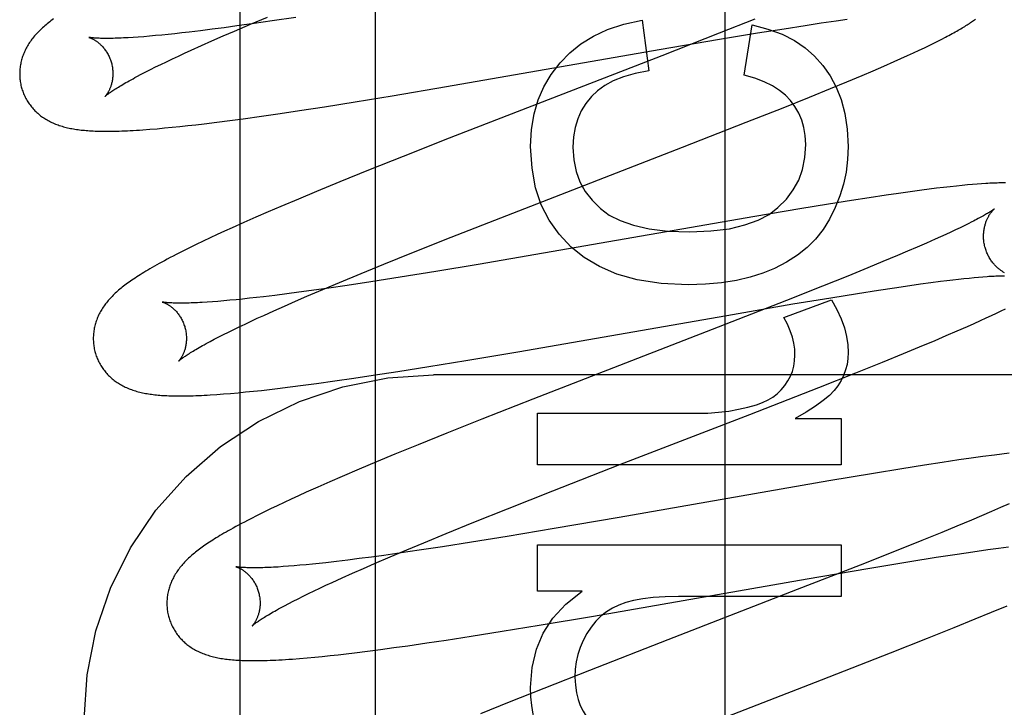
# Model space of a CAD drawing. Header units: inches. Extents: x 0 to 268, y 0 to 174.
# Tile 37 of 71: x 93.361 to 93.572, y 88.838 to 88.985. Entities that reach past the tile are written whole.
import ezdxf

# ---------------------------------------------------------------- set-up
doc = ezdxf.new("R2010")
doc.units = ezdxf.units.IN
doc.header["$LTSCALE"] = 14.749625
doc.header["$MEASUREMENT"] = 0
doc.linetypes.add('HIDDEN', pattern=[0.2, 0.1, -0.1])
doc.layers.add('DEFAULT_2', color=8, linetype='HIDDEN')
doc.layers.add('RIGHTHAND_DOOR_ASSEMBLY', color=7, linetype='CONTINUOUS')

msp = doc.modelspace()

# ---------------------------------------------------------------- linework, layer by layer
at = {"layer": 'DEFAULT_2', "color": 8, "linetype": 'HIDDEN'}
for p, q in [((93.4373, 85.43999), (93.4373, 90.94049)), ((93.41054, 88.98409), (93.41413, 88.9856)), ((93.42022, 88.98555), (93.41518, 88.98479)), ((93.40487, 88.98333), (93.40226, 88.98299)), ((93.40756, 88.9837), (93.40487, 88.98333)), ((93.4071, 88.98262), (93.41054, 88.98409)), ((93.4113, 88.98422), (93.40756, 88.9837)), ((93.41518, 88.98479), (93.4113, 88.98422)), ((93.49455, 88.98495), (93.49596, 88.97408)), ((93.51873, 88.98517), (93.51106, 88.98213)), ((93.51646, 88.97316), (93.51812, 88.98391)), ((93.51927, 88.9822), (93.525, 88.98312)), ((93.525, 88.98312), (93.52952, 88.98383)), ((93.52952, 88.98383), (93.53295, 88.98434)), ((93.53295, 88.98434), (93.5362, 88.98482)), ((93.5362, 88.98482), (93.53852, 88.98514)), ((93.38643, 88.98131), (93.38531, 88.98124)), ((93.3876, 88.9814), (93.38643, 88.98131)), ((93.38884, 88.9815), (93.3876, 88.9814)), ((93.39012, 88.98162), (93.38884, 88.9815)), ((93.39146, 88.98174), (93.39012, 88.98162)), ((93.39286, 88.98188), (93.39146, 88.98174)), ((93.3943, 88.98204), (93.39286, 88.98188)), ((93.3958, 88.9822), (93.3943, 88.98204)), ((93.39735, 88.98238), (93.3958, 88.9822)), ((93.39975, 88.98267), (93.39735, 88.98238)), ((93.40226, 88.98299), (93.39975, 88.98267)), ((93.40224, 88.9805), (93.40462, 88.98155)), ((93.40462, 88.98155), (93.4071, 88.98262)), ((93.51106, 88.98213), (93.49875, 88.97731)), ((93.51116, 88.98085), (93.51927, 88.9822)), ((93.55885, 88.98087), (93.55964, 88.98128)), ((93.39778, 88.9785), (93.39996, 88.97949)), ((93.39996, 88.97949), (93.40224, 88.9805)), ((93.49816, 88.97862), (93.51116, 88.98085)), ((93.554, 88.9785), (93.55512, 88.97903)), ((93.55512, 88.97903), (93.55616, 88.97953)), ((93.55616, 88.97953), (93.55712, 88.98)), ((93.55712, 88.98), (93.55802, 88.98045)), ((93.55802, 88.98045), (93.55885, 88.98087)), ((93.39374, 88.97663), (93.39503, 88.97724)), ((93.39503, 88.97724), (93.39638, 88.97786)), ((93.39638, 88.97786), (93.39778, 88.9785)), ((93.45255, 88.97068), (93.49816, 88.97862)), ((93.49875, 88.97731), (93.45317, 88.95962)), ((93.55008, 88.97671), (93.55147, 88.97733)), ((93.55147, 88.97733), (93.55278, 88.97793)), ((93.55278, 88.97793), (93.554, 88.9785)), ((93.38907, 88.97436), (93.39016, 88.9749)), ((93.39016, 88.9749), (93.3913, 88.97546)), ((93.3913, 88.97546), (93.39249, 88.97604)), ((93.39249, 88.97604), (93.39374, 88.97663)), ((93.54413, 88.9741), (93.54643, 88.97509)), ((93.54643, 88.97509), (93.54864, 88.97606)), ((93.54864, 88.97606), (93.55008, 88.97671)), ((93.38615, 88.97285), (93.38707, 88.97333)), ((93.38707, 88.97333), (93.38804, 88.97384)), ((93.38804, 88.97384), (93.38907, 88.97436)), ((93.53843, 88.9717), (93.54174, 88.97309)), ((93.54174, 88.97309), (93.54413, 88.9741)), ((93.44092, 88.96872), (93.45255, 88.97068)), ((93.53498, 88.97028), (93.53843, 88.9717)), ((93.433, 88.96742), (93.44092, 88.96872)), ((93.52482, 88.96617), (93.53048, 88.96844)), ((93.53048, 88.96844), (93.53498, 88.97028)), ((93.42104, 88.96554), (93.42639, 88.96637)), ((93.42639, 88.96637), (93.433, 88.96742)), ((93.40891, 88.96379), (93.41284, 88.96434)), ((93.41284, 88.96434), (93.41688, 88.96492)), ((93.41688, 88.96492), (93.42104, 88.96554)), ((93.51689, 88.96303), (93.52482, 88.96617)), ((93.3937, 88.96196), (93.39537, 88.96213)), ((93.39537, 88.96213), (93.39707, 88.96232)), ((93.39707, 88.96232), (93.39879, 88.96251)), ((93.39879, 88.96251), (93.40055, 88.96272)), ((93.40055, 88.96272), (93.40326, 88.96305)), ((93.40326, 88.96305), (93.40605, 88.96341)), ((93.40605, 88.96341), (93.40891, 88.96379)), ((93.50322, 88.95769), (93.51689, 88.96303)), ((93.38891, 88.96154), (93.39046, 88.96166)), ((93.39046, 88.96166), (93.39206, 88.96181)), ((93.39206, 88.96181), (93.3937, 88.96196)), ((93.45317, 88.95962), (93.4433, 88.95572)), ((93.4433, 88.95572), (93.43584, 88.95274)), ((93.4655, 88.94307), (93.50322, 88.95769)), ((93.43584, 88.95274), (93.42965, 88.95023)), ((93.42965, 88.95023), (93.42466, 88.94817)), ((93.56197, 88.94935), (93.56064, 88.94921)), ((93.56321, 88.94948), (93.56197, 88.94935)), ((93.56436, 88.94959), (93.56321, 88.94948)), ((93.56543, 88.94968), (93.56436, 88.94959)), ((93.56644, 88.94976), (93.56543, 88.94968)), ((93.56739, 88.94983), (93.56644, 88.94976)), ((93.42466, 88.94817), (93.42079, 88.94656)), ((93.54688, 88.9474), (93.54324, 88.94685)), ((93.54952, 88.94778), (93.54688, 88.9474)), ((93.55207, 88.94814), (93.54952, 88.94778)), ((93.55453, 88.94847), (93.55207, 88.94814)), ((93.55614, 88.94867), (93.55453, 88.94847)), ((93.55771, 88.94887), (93.55614, 88.94867)), ((93.55922, 88.94905), (93.55771, 88.94887)), ((93.56064, 88.94921), (93.55922, 88.94905)), ((93.42079, 88.94656), (93.41704, 88.94497)), ((93.53455, 88.94549), (93.52841, 88.94448)), ((93.53946, 88.94627), (93.53455, 88.94549)), ((93.54324, 88.94685), (93.53946, 88.94627)), ((93.41431, 88.9438), (93.41165, 88.94265)), ((93.41704, 88.94497), (93.41431, 88.9438)), ((93.45353, 88.93837), (93.4655, 88.94307)), ((93.52841, 88.94448), (93.51874, 88.94285)), ((93.40907, 88.94151), (93.40657, 88.94039)), ((93.41165, 88.94265), (93.40907, 88.94151)), ((93.51874, 88.94285), (93.47336, 88.93495)), ((93.56449, 88.94125), (93.56365, 88.94084)), ((93.56527, 88.94165), (93.56449, 88.94125)), ((93.40337, 88.93893), (93.40183, 88.93821)), ((93.40495, 88.93966), (93.40337, 88.93893)), ((93.40657, 88.94039), (93.40495, 88.93966)), ((93.55972, 88.93898), (93.55859, 88.93847)), ((93.56078, 88.93947), (93.55972, 88.93898)), ((93.5618, 88.93995), (93.56078, 88.93947)), ((93.56275, 88.9404), (93.5618, 88.93995)), ((93.56365, 88.94084), (93.56275, 88.9404)), ((93.39885, 88.9368), (93.3974, 88.93609)), ((93.40033, 88.9375), (93.39885, 88.9368)), ((93.40183, 88.93821), (93.40033, 88.9375)), ((93.44516, 88.93503), (93.45353, 88.93837)), ((93.55555, 88.93711), (93.55358, 88.93625)), ((93.55742, 88.93794), (93.55555, 88.93711)), ((93.55859, 88.93847), (93.55742, 88.93794)), ((93.39597, 88.93538), (93.39459, 88.93467)), ((93.3974, 88.93609), (93.39597, 88.93538)), ((93.43911, 88.93259), (93.44516, 88.93503)), ((93.47336, 88.93495), (93.45935, 88.93255)), ((93.55149, 88.93535), (93.5493, 88.93442)), ((93.55358, 88.93625), (93.55149, 88.93535)), ((93.43426, 88.93061), (93.43911, 88.93259)), ((93.45935, 88.93255), (93.45028, 88.93104)), ((93.54622, 88.93314), (93.54297, 88.9318)), ((93.5493, 88.93442), (93.54622, 88.93314)), ((93.42961, 88.92868), (93.43426, 88.93061)), ((93.45028, 88.93104), (93.44262, 88.9298)), ((93.54297, 88.9318), (93.53869, 88.93005)), ((93.42604, 88.92717), (93.42961, 88.92868)), ((93.4363, 88.92881), (93.43124, 88.92804)), ((93.44262, 88.9298), (93.4363, 88.92881)), ((93.53869, 88.93005), (93.53324, 88.92787)), ((93.55195, 88.92802), (93.55427, 88.92835)), ((93.55427, 88.92835), (93.55648, 88.92865)), ((93.55648, 88.92865), (93.55858, 88.92892)), ((93.55858, 88.92892), (93.55991, 88.92909)), ((93.55991, 88.92909), (93.56119, 88.92924)), ((93.56119, 88.92924), (93.56242, 88.92938)), ((93.56242, 88.92938), (93.56358, 88.92951)), ((93.56358, 88.92951), (93.5647, 88.92962)), ((93.5647, 88.92962), (93.56575, 88.92973)), ((93.56575, 88.92973), (93.56674, 88.92982)), ((93.56674, 88.92982), (93.56767, 88.92989)), ((93.41827, 88.92622), (93.41574, 88.9259)), ((93.42088, 88.92657), (93.41827, 88.92622)), ((93.42359, 88.92694), (93.42088, 88.92657)), ((93.42262, 88.92571), (93.42604, 88.92717)), ((93.42734, 88.92747), (93.42359, 88.92694)), ((93.43124, 88.92804), (93.42734, 88.92747)), ((93.53324, 88.92787), (93.52553, 88.92481)), ((93.53501, 88.9254), (93.54075, 88.92632)), ((93.54075, 88.92632), (93.54527, 88.92703)), ((93.54527, 88.92703), (93.5487, 88.92755)), ((93.5487, 88.92755), (93.55195, 88.92802)), ((93.40234, 88.92453), (93.40122, 88.92445)), ((93.40353, 88.92462), (93.40234, 88.92453)), ((93.40477, 88.92472), (93.40353, 88.92462)), ((93.40606, 88.92484), (93.40477, 88.92472)), ((93.40741, 88.92497), (93.40606, 88.92484)), ((93.40882, 88.92511), (93.40741, 88.92497)), ((93.41027, 88.92527), (93.40882, 88.92511)), ((93.41177, 88.92543), (93.41027, 88.92527)), ((93.41333, 88.92561), (93.41177, 88.92543)), ((93.41574, 88.9259), (93.41333, 88.92561)), ((93.41779, 88.92361), (93.42016, 88.92464)), ((93.42016, 88.92464), (93.42262, 88.92571)), ((93.52553, 88.92481), (93.51212, 88.91957)), ((93.5139, 88.92182), (93.5269, 88.92405)), ((93.52494, 88.92116), (93.53519, 88.92497)), ((93.5269, 88.92405), (93.53501, 88.9254)), ((93.41335, 88.92161), (93.41552, 88.92259)), ((93.41552, 88.92259), (93.41779, 88.92361)), ((93.56953, 88.92159), (93.5706, 88.92209)), ((93.5706, 88.92209), (93.57158, 88.92256)), ((93.57158, 88.92256), (93.5725, 88.92301)), ((93.40811, 88.91916), (93.40934, 88.91975)), ((93.40934, 88.91975), (93.41063, 88.92036)), ((93.41063, 88.92036), (93.41197, 88.92098)), ((93.41197, 88.92098), (93.41335, 88.92161)), ((93.4683, 88.91388), (93.5139, 88.92182)), ((93.56436, 88.91924), (93.56578, 88.91987)), ((93.56578, 88.91987), (93.56712, 88.92048)), ((93.56712, 88.92048), (93.56837, 88.92105)), ((93.56837, 88.92105), (93.56953, 88.92159)), ((93.40472, 88.91749), (93.40579, 88.91803)), ((93.40579, 88.91803), (93.40693, 88.91859)), ((93.40693, 88.91859), (93.40811, 88.91916)), ((93.51212, 88.91957), (93.47108, 88.90366)), ((93.5598, 88.91726), (93.56211, 88.91826)), ((93.56211, 88.91826), (93.56436, 88.91924)), ((93.40183, 88.916), (93.40274, 88.91648)), ((93.40274, 88.91648), (93.4037, 88.91698)), ((93.4037, 88.91698), (93.40472, 88.91749)), ((93.55408, 88.91485), (93.55741, 88.91624)), ((93.55741, 88.91624), (93.5598, 88.91726)), ((93.45668, 88.91192), (93.4683, 88.91388)), ((93.54609, 88.91158), (93.55061, 88.91342)), ((93.55061, 88.91342), (93.55408, 88.91485)), ((93.44875, 88.91062), (93.45668, 88.91192)), ((93.5404, 88.90929), (93.54609, 88.91158)), ((93.43681, 88.90875), (93.44215, 88.90957)), ((93.44215, 88.90957), (93.44875, 88.91062)), ((93.53243, 88.90614), (93.5404, 88.90929)), ((93.42467, 88.907), (93.4286, 88.90754)), ((93.4286, 88.90754), (93.43265, 88.90813)), ((93.43265, 88.90813), (93.43681, 88.90875)), ((93.9248, 88.90882), (93.4498, 88.90882)), ((93.40623, 88.90487), (93.40783, 88.90501)), ((93.40783, 88.90501), (93.40947, 88.90517)), ((93.40947, 88.90517), (93.41114, 88.90534)), ((93.41114, 88.90534), (93.41284, 88.90552)), ((93.41284, 88.90552), (93.41456, 88.90572)), ((93.41456, 88.90572), (93.41632, 88.90592)), ((93.41632, 88.90592), (93.41902, 88.90625)), ((93.41902, 88.90625), (93.42181, 88.90661)), ((93.42181, 88.90661), (93.42467, 88.907)), ((93.51762, 88.90036), (93.53243, 88.90614)), ((93.40325, 88.90464), (93.4047, 88.90475)), ((93.4047, 88.90475), (93.40623, 88.90487)), ((93.47108, 88.90366), (93.46011, 88.89934)), ((93.46011, 88.89934), (93.45266, 88.89636)), ((93.47208, 88.88955), (93.47208, 88.9006)), ((93.47208, 88.9006), (93.50621, 88.9006)), ((93.48977, 88.88958), (93.51762, 88.90036)), ((93.52739, 88.89949), (93.53728, 88.89949)), ((93.53728, 88.89949), (93.53728, 88.88955)), ((93.45266, 88.89636), (93.44646, 88.89385)), ((93.44646, 88.89385), (93.44146, 88.8918)), ((93.43758, 88.89019), (93.43381, 88.8886)), ((93.44146, 88.8918), (93.43758, 88.89019)), ((93.56251, 88.89058), (93.55889, 88.89004)), ((93.56513, 88.89096), (93.56251, 88.89058)), ((93.56767, 88.89132), (93.56513, 88.89096)), ((93.57013, 88.89165), (93.56767, 88.89132)), ((93.57173, 88.89186), (93.57013, 88.89165)), ((93.5733, 88.89205), (93.57173, 88.89186)), ((93.43381, 88.8886), (93.43017, 88.88704)), ((93.53728, 88.88955), (93.47208, 88.88955)), ((93.47535, 88.88396), (93.48977, 88.88958)), ((93.55026, 88.88868), (93.54416, 88.88768)), ((93.55513, 88.88946), (93.55026, 88.88868)), ((93.55889, 88.89004), (93.55513, 88.88946)), ((93.43017, 88.88704), (93.42753, 88.88589)), ((93.53463, 88.88608), (93.48959, 88.87824)), ((93.54416, 88.88768), (93.53463, 88.88608)), ((93.42496, 88.88476), (93.42246, 88.88365)), ((93.42753, 88.88589), (93.42496, 88.88476)), ((93.46568, 88.88013), (93.47535, 88.88396)), ((93.41926, 88.88219), (93.41772, 88.88147)), ((93.42084, 88.88291), (93.41926, 88.88219)), ((93.42246, 88.88365), (93.42084, 88.88291)), ((93.41477, 88.88007), (93.41334, 88.87937)), ((93.41623, 88.88076), (93.41477, 88.88007)), ((93.41772, 88.88147), (93.41623, 88.88076)), ((93.45844, 88.87723), (93.46568, 88.88013)), ((93.57145, 88.88037), (93.56947, 88.8795)), ((93.57332, 88.88119), (93.57145, 88.88037)), ((93.41194, 88.87867), (93.41055, 88.87797)), ((93.41334, 88.87937), (93.41194, 88.87867)), ((93.48959, 88.87824), (93.47567, 88.87585)), ((93.56518, 88.87767), (93.56209, 88.87638)), ((93.56738, 88.8786), (93.56518, 88.87767)), ((93.56947, 88.8795), (93.56738, 88.8786)), ((93.45247, 88.87481), (93.45844, 88.87723)), ((93.47567, 88.87585), (93.46555, 88.87416)), ((93.56209, 88.87638), (93.55883, 88.87503)), ((93.4477, 88.87284), (93.45247, 88.87481)), ((93.46555, 88.87416), (93.45796, 88.87293)), ((93.55453, 88.87328), (93.54906, 88.87109)), ((93.55883, 88.87503), (93.55453, 88.87328)), ((93.44051, 88.86982), (93.44404, 88.87131)), ((93.44669, 88.8712), (93.44284, 88.87063)), ((93.44404, 88.87131), (93.4477, 88.87284)), ((93.4517, 88.87196), (93.44669, 88.8712)), ((93.45796, 88.87293), (93.4517, 88.87196)), ((93.47208, 88.86247), (93.47208, 88.87236)), ((93.47208, 88.87236), (93.53728, 88.87236)), ((93.53728, 88.87236), (93.53728, 88.86131)), ((93.56549, 88.8709), (93.56869, 88.87137)), ((93.56869, 88.87137), (93.57097, 88.87168)), ((93.57097, 88.87168), (93.57313, 88.87197)), ((93.43136, 88.86909), (93.42896, 88.8688)), ((93.43385, 88.86941), (93.43136, 88.86909)), ((93.43644, 88.86975), (93.43385, 88.86941)), ((93.43912, 88.87011), (93.43644, 88.86975)), ((93.43714, 88.86837), (93.44051, 88.86982)), ((93.44284, 88.87063), (93.43912, 88.87011)), ((93.54906, 88.87109), (93.54132, 88.86802)), ((93.552, 88.8688), (93.55766, 88.86971)), ((93.55766, 88.86971), (93.56212, 88.8704)), ((93.56212, 88.8704), (93.56549, 88.8709)), ((93.41752, 88.8677), (93.41644, 88.86762)), ((93.41867, 88.86778), (93.41752, 88.8677)), ((93.41987, 88.86787), (93.41867, 88.86778)), ((93.42112, 88.86798), (93.41987, 88.86787)), ((93.42243, 88.8681), (93.42112, 88.86798)), ((93.4238, 88.86824), (93.42243, 88.8681)), ((93.42521, 88.86838), (93.4238, 88.86824)), ((93.42668, 88.86854), (93.42521, 88.86838)), ((93.42896, 88.8688), (93.42668, 88.86854)), ((93.43239, 88.86629), (93.43472, 88.86731)), ((93.43472, 88.86731), (93.43714, 88.86837)), ((93.54132, 88.86802), (93.52783, 88.86276)), ((93.52993, 88.86507), (93.54297, 88.8673)), ((93.54297, 88.8673), (93.552, 88.8688)), ((93.42805, 88.86432), (93.43017, 88.86529)), ((93.43017, 88.86529), (93.43239, 88.86629)), ((93.48413, 88.8571), (93.52993, 88.86507)), ((93.42415, 88.86249), (93.4254, 88.86308)), ((93.4254, 88.86308), (93.4267, 88.86369)), ((93.4267, 88.86369), (93.42805, 88.86432)), ((93.52783, 88.86276), (93.50008, 88.85201)), ((93.41968, 88.86028), (93.42071, 88.86081)), ((93.42071, 88.86081), (93.4218, 88.86135)), ((93.4218, 88.86135), (93.42295, 88.86191)), ((93.42295, 88.86191), (93.42415, 88.86249)), ((93.48165, 88.86247), (93.47208, 88.86247)), ((93.53728, 88.86131), (93.50234, 88.86131)), ((93.41778, 88.85929), (93.4187, 88.85978)), ((93.4187, 88.85978), (93.41968, 88.86028)), ((93.5695, 88.8579), (93.57283, 88.85929)), ((93.47245, 88.85513), (93.48413, 88.8571)), ((93.56149, 88.85463), (93.56603, 88.85647)), ((93.56603, 88.85647), (93.5695, 88.8579)), ((93.46449, 88.85382), (93.47245, 88.85513)), ((93.5558, 88.85235), (93.56149, 88.85463)), ((93.4525, 88.85194), (93.45786, 88.85277)), ((93.45786, 88.85277), (93.46449, 88.85382)), ((93.54782, 88.84919), (93.5558, 88.85235)), ((93.4384, 88.84993), (93.44129, 88.85032)), ((93.44129, 88.85032), (93.44426, 88.85073)), ((93.44426, 88.85073), (93.44832, 88.85132)), ((93.44832, 88.85132), (93.4525, 88.85194)), ((93.50008, 88.85201), (93.48326, 88.84545)), ((93.42105, 88.848), (93.42266, 88.84813)), ((93.42266, 88.84813), (93.42428, 88.84828)), ((93.42428, 88.84828), (93.42592, 88.84845)), ((93.42592, 88.84845), (93.42759, 88.84862)), ((93.42759, 88.84862), (93.4293, 88.84881)), ((93.4293, 88.84881), (93.43105, 88.84901)), ((93.43105, 88.84901), (93.43284, 88.84922)), ((93.43284, 88.84922), (93.43558, 88.84956)), ((93.43558, 88.84956), (93.4384, 88.84993)), ((93.53301, 88.84342), (93.54782, 88.84919)), ((93.48326, 88.84545), (93.47342, 88.84156)), ((93.47342, 88.84156), (93.46601, 88.83859)), ((93.49741, 88.82962), (93.53301, 88.84342)), ((93.46601, 88.83859), (93.45986, 88.83609))]:
    msp.add_line(p, q, dxfattribs=at)
for points in [[(93.36827, 88.98524), (93.36798, 88.98503), (93.3677, 88.98482), (93.36742, 88.9846), (93.36716, 88.98439), (93.36689, 88.98418), (93.36664, 88.98397), (93.36638, 88.98375)], [(93.36638, 88.98375), (93.36614, 88.98354), (93.3659, 88.98332), (93.36566, 88.9831), (93.36543, 88.98289), (93.36521, 88.98267), (93.36499, 88.98245), (93.36478, 88.98222), (93.36457, 88.982), (93.36437, 88.98177), (93.36417, 88.98155), (93.36398, 88.98132), (93.36379, 88.98109), (93.36361, 88.98085), (93.36344, 88.98062), (93.36327, 88.98038), (93.36311, 88.98015), (93.36295, 88.97991), (93.3628, 88.97966), (93.36265, 88.97942), (93.36251, 88.97917), (93.36238, 88.97892), (93.36225, 88.97867), (93.36213, 88.97842), (93.36202, 88.97817), (93.36191, 88.97792), (93.36181, 88.97767), (93.36171, 88.97742), (93.36162, 88.97717), (93.36153, 88.97691), (93.36146, 88.97666), (93.36138, 88.9764), (93.36132, 88.97614), (93.36125, 88.97587), (93.3612, 88.97561), (93.36115, 88.97534), (93.36111, 88.97507), (93.36107, 88.9748), (93.36104, 88.97453), (93.36102, 88.97425), (93.361, 88.97398), (93.36099, 88.9737), (93.36099, 88.97343), (93.36099, 88.97315), (93.361, 88.97287), (93.36102, 88.97259), (93.36104, 88.97232), (93.36107, 88.97204), (93.36111, 88.97176), (93.36115, 88.97149), (93.3612, 88.97121), (93.36126, 88.97094), (93.36133, 88.97067), (93.36139, 88.97043)], [(93.47693, 88.9758), (93.47901, 88.97796), (93.4814, 88.97987), (93.48407, 88.98153), (93.48712, 88.98294), (93.49062, 88.98408), (93.49455, 88.98495)], [(93.51812, 88.98391), (93.52154, 88.98303), (93.52458, 88.98192), (93.52721, 88.98058), (93.52951, 88.97901), (93.53156, 88.97723), (93.53333, 88.97524)], [(93.55964, 88.98128), (93.56001, 88.98148), (93.56038, 88.98168), (93.56073, 88.98187), (93.56108, 88.98206), (93.56141, 88.98224), (93.56174, 88.98242), (93.56205, 88.9826), (93.56236, 88.98278), (93.56266, 88.98295), (93.56295, 88.98312), (93.56323, 88.98329), (93.5635, 88.98346), (93.56377, 88.98362), (93.56403, 88.98378), (93.56428, 88.98394), (93.56453, 88.9841), (93.56477, 88.98426), (93.565, 88.98441), (93.56522, 88.98457), (93.56544, 88.98472), (93.56565, 88.98487), (93.56586, 88.98502), (93.56606, 88.98517)], [(93.37582, 88.98126), (93.37581, 88.98126), (93.3758, 88.98126), (93.3758, 88.98126), (93.37581, 88.98126), (93.37584, 88.98125), (93.37587, 88.98124), (93.3759, 88.98123), (93.37594, 88.98122), (93.37599, 88.9812), (93.37605, 88.98118), (93.37611, 88.98116), (93.37618, 88.98113), (93.37625, 88.9811), (93.37633, 88.98107), (93.37641, 88.98103), (93.37649, 88.98099), (93.37658, 88.98095), (93.37668, 88.9809), (93.37677, 88.98085), (93.37688, 88.98079), (93.37698, 88.98073), (93.37709, 88.98066), (93.3772, 88.98059), (93.37731, 88.98052), (93.37743, 88.98044), (93.37754, 88.98036), (93.37766, 88.98027), (93.37779, 88.98017), (93.37791, 88.98007), (93.37804, 88.97996), (93.37817, 88.97985), (93.37829, 88.97973), (93.37842, 88.97961), (93.37856, 88.97948), (93.37869, 88.97934), (93.37882, 88.97919), (93.37895, 88.97904), (93.37908, 88.97888), (93.37921, 88.97871), (93.37934, 88.97854), (93.37947, 88.97836), (93.37959, 88.97817), (93.37971, 88.97798), (93.37983, 88.97778), (93.37994, 88.97758), (93.38005, 88.97736), (93.38016, 88.97715), (93.38026, 88.97693), (93.38035, 88.9767), (93.38044, 88.97647), (93.38052, 88.97624), (93.3806, 88.976), (93.38066, 88.97579)], [(93.38531, 88.98124), (93.38425, 88.98117), (93.38375, 88.98114), (93.38326, 88.98112), (93.38278, 88.9811), (93.38232, 88.98108), (93.38188, 88.98106), (93.38145, 88.98105), (93.38104, 88.98104), (93.38065, 88.98103), (93.38027, 88.98103), (93.3799, 88.98103), (93.37956, 88.98102), (93.37923, 88.98103), (93.37891, 88.98103), (93.37862, 88.98104), (93.37834, 88.98104), (93.37807, 88.98105), (93.37783, 88.98106), (93.3776, 88.98107), (93.37738, 88.98109), (93.37718, 88.9811), (93.377, 88.98111), (93.37683, 88.98113), (93.37667, 88.98114), (93.37653, 88.98115), (93.3764, 88.98117), (93.37629, 88.98118), (93.37619, 88.9812), (93.3761, 88.98121), (93.37602, 88.98122), (93.37596, 88.98123), (93.3759, 88.98124), (93.37586, 88.98125), (93.37583, 88.98126), (93.37582, 88.98126)], [(93.38066, 88.97579), (93.38072, 88.97558), (93.38077, 88.97534), (93.38082, 88.9751), (93.38087, 88.97485), (93.3809, 88.97461), (93.38093, 88.97437), (93.38095, 88.97413), (93.38097, 88.97389), (93.38098, 88.97366), (93.38098, 88.97343), (93.38097, 88.9732), (93.38096, 88.97298), (93.38095, 88.97276), (93.38093, 88.97254), (93.3809, 88.97233), (93.38087, 88.97213), (93.38084, 88.97193), (93.3808, 88.97174), (93.38076, 88.97155), (93.38071, 88.97137), (93.38067, 88.9712), (93.38062, 88.97103), (93.38057, 88.97086), (93.38051, 88.97071), (93.38046, 88.97056), (93.3804, 88.97041), (93.38035, 88.97027), (93.38029, 88.97014), (93.38023, 88.97001), (93.38017, 88.96989), (93.38011, 88.96978), (93.38006, 88.96967), (93.38, 88.96956), (93.37994, 88.96946), (93.37988, 88.96936), (93.37983, 88.96927), (93.37977, 88.96919), (93.37972, 88.96911), (93.37967, 88.96904), (93.37962, 88.96897), (93.37958, 88.96891), (93.37953, 88.96885), (93.37949, 88.9688), (93.37946, 88.96875), (93.37942, 88.96871), (93.37939, 88.96868), (93.37937, 88.96865), (93.37935, 88.96863), (93.37933, 88.96861), (93.37932, 88.9686), (93.37932, 88.9686)], [(93.4706, 88.95781), (93.47082, 88.96147), (93.47137, 88.96483), (93.47225, 88.96787), (93.47347, 88.97067), (93.47503, 88.97332), (93.47693, 88.9758)], [(93.53333, 88.97524), (93.53489, 88.97303), (93.5362, 88.97057), (93.53726, 88.9679), (93.53805, 88.96492), (93.53855, 88.96157), (93.53875, 88.95787)], [(93.37932, 88.9686), (93.37933, 88.96861), (93.37934, 88.96862), (93.37937, 88.96864), (93.3794, 88.96867), (93.37944, 88.96871), (93.37949, 88.96875), (93.37955, 88.9688), (93.37962, 88.96886), (93.3797, 88.96892), (93.37979, 88.96899), (93.3799, 88.96907), (93.38001, 88.96916), (93.38014, 88.96926), (93.38028, 88.96936), (93.38044, 88.96947), (93.38061, 88.96958), (93.38079, 88.96971), (93.38099, 88.96984), (93.3812, 88.96998), (93.38142, 88.97012), (93.38166, 88.97028), (93.38192, 88.97044), (93.38219, 88.9706), (93.38248, 88.97078), (93.38278, 88.97096), (93.38309, 88.97114), (93.38342, 88.97134), (93.38377, 88.97154), (93.38413, 88.97174), (93.3845, 88.97195), (93.38489, 88.97217), (93.3853, 88.97239), (93.38572, 88.97262), (93.38615, 88.97285)], [(93.49596, 88.97408), (93.49306, 88.97352), (93.49052, 88.97281), (93.48835, 88.97192), (93.48651, 88.97091), (93.48494, 88.96979), (93.48368, 88.96856)], [(93.52635, 88.9677), (93.52527, 88.96883), (93.52398, 88.96988), (93.52248, 88.97085), (93.52074, 88.97174), (93.51873, 88.9725), (93.51646, 88.97316)], [(93.36139, 88.97043), (93.36146, 88.97021), (93.36154, 88.96994), (93.36163, 88.96968), (93.36173, 88.96942), (93.36183, 88.96916), (93.36194, 88.9689), (93.36206, 88.96865), (93.36218, 88.9684), (93.36231, 88.96815), (93.36244, 88.96791), (93.36258, 88.96767), (93.36273, 88.96743), (93.36288, 88.9672), (93.36304, 88.96698), (93.3632, 88.96676), (93.36336, 88.96654), (93.36353, 88.96632), (93.36371, 88.96612), (93.36389, 88.96591), (93.36407, 88.96571), (93.36426, 88.96552), (93.36446, 88.96533), (93.36465, 88.96515), (93.36485, 88.96497), (93.36506, 88.96479), (93.36526, 88.96462), (93.36548, 88.96445), (93.36569, 88.96429), (93.36591, 88.96413), (93.36614, 88.96398), (93.36637, 88.96383), (93.36661, 88.96368), (93.36685, 88.96354), (93.3671, 88.9634), (93.36735, 88.96326), (93.36761, 88.96313), (93.36786, 88.96301), (93.36813, 88.96289), (93.36839, 88.96277), (93.36866, 88.96266), (93.36893, 88.96256), (93.36921, 88.96246), (93.36949, 88.96236), (93.36978, 88.96226), (93.37007, 88.96218), (93.37036, 88.96209), (93.37066, 88.96201), (93.37096, 88.96193), (93.37126, 88.96186), (93.37157, 88.96179), (93.37188, 88.96173), (93.3722, 88.96167), (93.37252, 88.96161), (93.37285, 88.96156), (93.37318, 88.96151), (93.37351, 88.96146), (93.37385, 88.96142), (93.37419, 88.96138), (93.37454, 88.96134), (93.37489, 88.96131), (93.37525, 88.96127), (93.37562, 88.96125), (93.37599, 88.96122), (93.37637, 88.9612), (93.37676, 88.96118), (93.37716, 88.96116), (93.37757, 88.96115), (93.37799, 88.96113), (93.37842, 88.96113), (93.37886, 88.96112), (93.37931, 88.96112), (93.37977, 88.96112), (93.38025, 88.96112), (93.38075, 88.96112), (93.38126, 88.96113), (93.38178, 88.96114), (93.38233, 88.96116), (93.3829, 88.96118), (93.38348, 88.9612), (93.38409, 88.96123), (93.38472, 88.96126), (93.38536, 88.9613), (93.38603, 88.96133), (93.38672, 88.96138), (93.38743, 88.96143), (93.38891, 88.96154)], [(93.48368, 88.96856), (93.48248, 88.96708), (93.48149, 88.96548), (93.48072, 88.96379), (93.48017, 88.96195), (93.47982, 88.95991), (93.47969, 88.95769)], [(93.52966, 88.9583), (93.52955, 88.96019), (93.52927, 88.96193), (93.5288, 88.96352), (93.52816, 88.96499), (93.52734, 88.96639), (93.52635, 88.9677)], [(93.47932, 88.93627), (93.47673, 88.93902), (93.47459, 88.94206), (93.47291, 88.94534), (93.47168, 88.949), (93.47091, 88.95318), (93.4706, 88.95781)], [(93.52366, 88.94472), (93.52549, 88.94655), (93.52698, 88.94853), (93.52813, 88.95063), (93.52895, 88.95292), (93.52946, 88.95549), (93.52966, 88.9583)], [(93.53875, 88.95787), (93.53863, 88.95507), (93.5383, 88.95236), (93.53775, 88.94977), (93.53698, 88.94725), (93.53599, 88.94475), (93.53476, 88.94228)], [(93.47969, 88.95769), (93.47988, 88.95496), (93.48039, 88.95246), (93.4812, 88.95024), (93.48233, 88.94821), (93.48381, 88.94629), (93.48562, 88.94452)], [(93.5725, 88.95003), (93.57217, 88.95003), (93.57182, 88.95003), (93.57147, 88.95002), (93.57111, 88.95001), (93.57073, 88.95), (93.57035, 88.94999), (93.56996, 88.94998), (93.56956, 88.94996), (93.56915, 88.94994), (93.56872, 88.94992), (93.56829, 88.94989), (93.56739, 88.94983)], [(93.48562, 88.94452), (93.48749, 88.94314), (93.48985, 88.94196), (93.49268, 88.94095), (93.49606, 88.94019), (93.50009, 88.93971), (93.50474, 88.93952)], [(93.50474, 88.93952), (93.5093, 88.93972), (93.51326, 88.94021), (93.51661, 88.94101), (93.51942, 88.94205), (93.52178, 88.94328), (93.52366, 88.94472)], [(93.57008, 88.94444), (93.57008, 88.94444), (93.57006, 88.94443), (93.57004, 88.94441), (93.57001, 88.94439), (93.56997, 88.94436), (93.56993, 88.94432), (93.56987, 88.94428), (93.5698, 88.94423), (93.56972, 88.94418), (93.56963, 88.94412), (93.56953, 88.94405), (93.56942, 88.94397), (93.56929, 88.94389), (93.56915, 88.9438), (93.569, 88.94371), (93.56883, 88.9436), (93.56865, 88.94349), (93.56845, 88.94338), (93.56824, 88.94325), (93.56801, 88.94312), (93.56776, 88.94298), (93.56751, 88.94284), (93.56723, 88.94268), (93.56694, 88.94253), (93.56664, 88.94236), (93.56632, 88.94219), (93.56598, 88.94202), (93.56563, 88.94183), (93.56527, 88.94165)], [(93.56813, 88.93615), (93.56808, 88.93634), (93.56802, 88.93658), (93.56797, 88.93681), (93.56793, 88.93705), (93.56789, 88.93728), (93.56786, 88.93751), (93.56784, 88.93775), (93.56782, 88.93798), (93.56781, 88.93821), (93.5678, 88.93844), (93.5678, 88.93867), (93.5678, 88.93889), (93.56781, 88.93911), (93.56783, 88.93933), (93.56785, 88.93955), (93.56787, 88.93976), (93.5679, 88.93997), (93.56794, 88.94018), (93.56797, 88.94038), (93.56802, 88.94057), (93.56806, 88.94076), (93.56811, 88.94095), (93.56816, 88.94113), (93.56821, 88.9413), (93.56827, 88.94147), (93.56832, 88.94164), (93.56838, 88.9418), (93.56845, 88.94195), (93.56851, 88.9421), (93.56857, 88.94224), (93.56864, 88.94238), (93.5687, 88.94252), (93.56877, 88.94265), (93.56883, 88.94277), (93.5689, 88.94289), (93.56896, 88.94301), (93.56903, 88.94312), (93.5691, 88.94322), (93.56916, 88.94333), (93.56923, 88.94342), (93.56929, 88.94352), (93.56935, 88.94361), (93.56942, 88.94369), (93.56948, 88.94377), (93.56954, 88.94385), (93.56959, 88.94392), (93.56965, 88.94399), (93.5697, 88.94405), (93.56975, 88.94411), (93.5698, 88.94416), (93.56985, 88.94421), (93.56989, 88.94426), (93.56993, 88.9443), (93.56997, 88.94433), (93.57, 88.94436), (93.57002, 88.94439), (93.57005, 88.94441), (93.57006, 88.94443), (93.57008, 88.94444), (93.57008, 88.94444)], [(93.53476, 88.94228), (93.53335, 88.94003), (93.53174, 88.93798), (93.52994, 88.93615), (93.5279, 88.9345), (93.52555, 88.933), (93.52291, 88.93166)], [(93.39459, 88.93467), (93.39392, 88.93433), (93.39327, 88.93399), (93.39265, 88.93366), (93.39205, 88.93334), (93.39147, 88.93303), (93.39092, 88.93273), (93.39039, 88.93243), (93.38989, 88.93215), (93.3894, 88.93187), (93.38893, 88.9316), (93.38848, 88.93133), (93.38805, 88.93107), (93.38763, 88.93082), (93.38723, 88.93057), (93.38684, 88.93033), (93.38646, 88.93009), (93.3861, 88.92986), (93.38575, 88.92962), (93.3854, 88.9294), (93.38507, 88.92917), (93.38475, 88.92895), (93.38444, 88.92873), (93.38413, 88.92851), (93.38384, 88.92829), (93.38355, 88.92807), (93.38327, 88.92786), (93.383, 88.92764), (93.38273, 88.92743), (93.38247, 88.92721), (93.38222, 88.927)], [(93.50443, 88.92816), (93.49861, 88.92848), (93.49349, 88.92924), (93.48913, 88.93046), (93.48537, 88.93207), (93.48209, 88.934), (93.47932, 88.93627)], [(93.57227, 88.93077), (93.57215, 88.93083), (93.57203, 88.93091), (93.57191, 88.93098), (93.57178, 88.93106), (93.57166, 88.93115), (93.57153, 88.93124), (93.5714, 88.93134), (93.57127, 88.93144), (93.57113, 88.93154), (93.571, 88.93165), (93.57086, 88.93177), (93.57073, 88.93189), (93.57059, 88.93202), (93.57046, 88.93215), (93.57032, 88.93229), (93.57018, 88.93244), (93.57005, 88.93259), (93.56991, 88.93275), (93.56978, 88.93291), (93.56965, 88.93308), (93.56952, 88.93325), (93.56939, 88.93343), (93.56927, 88.93362), (93.56915, 88.93381), (93.56903, 88.93401), (93.56892, 88.93421), (93.56881, 88.93441), (93.56871, 88.93462), (93.56861, 88.93483), (93.56851, 88.93505), (93.56842, 88.93527), (93.56834, 88.9355), (93.56826, 88.93572), (93.56819, 88.93595), (93.56813, 88.93615)], [(93.52291, 88.93166), (93.52042, 88.93066), (93.5177, 88.92982), (93.51476, 88.92912), (93.51157, 88.9286), (93.50813, 88.92829), (93.50443, 88.92816)], [(93.56767, 88.92989), (93.56854, 88.92996), (93.56895, 88.92999), (93.56935, 88.93001), (93.56972, 88.93003), (93.57008, 88.93005), (93.57042, 88.93007), (93.57074, 88.93008), (93.57105, 88.93009), (93.57133, 88.9301), (93.5716, 88.93011), (93.57186, 88.93012), (93.57209, 88.93012), (93.57232, 88.93012)], [(93.38222, 88.927), (93.38197, 88.92678), (93.38173, 88.92657), (93.38149, 88.92635), (93.38126, 88.92613), (93.38104, 88.92591), (93.38082, 88.92569), (93.3806, 88.92547), (93.38039, 88.92524), (93.38019, 88.92502), (93.37999, 88.92479), (93.3798, 88.92456), (93.37961, 88.92433), (93.37943, 88.92409), (93.37925, 88.92386), (93.37908, 88.92362), (93.37892, 88.92339), (93.37876, 88.92315), (93.37861, 88.9229), (93.37846, 88.92266), (93.37832, 88.92241), (93.37818, 88.92216), (93.37806, 88.92191), (93.37793, 88.92166), (93.37782, 88.92141), (93.37771, 88.92116), (93.37761, 88.92091), (93.37751, 88.92065), (93.37742, 88.9204), (93.37733, 88.92014), (93.37725, 88.91989), (93.37718, 88.91963), (93.37711, 88.91936), (93.37705, 88.9191), (93.37699, 88.91883), (93.37694, 88.91856), (93.3769, 88.91829), (93.37686, 88.91802), (93.37683, 88.91775), (93.37681, 88.91747), (93.37679, 88.9172), (93.37678, 88.91692), (93.37678, 88.91664), (93.37678, 88.91637), (93.37679, 88.91609), (93.37681, 88.91581), (93.37683, 88.91553), (93.37686, 88.91525), (93.3769, 88.91498), (93.37694, 88.9147), (93.377, 88.91442), (93.37705, 88.91415), (93.37712, 88.91388), (93.37718, 88.91364)], [(93.39161, 88.92447), (93.3916, 88.92447), (93.39159, 88.92447), (93.39158, 88.92447), (93.39159, 88.92447), (93.3916, 88.92447), (93.39163, 88.92446), (93.39165, 88.92445), (93.39169, 88.92444), (93.39173, 88.92443), (93.39178, 88.92441), (93.39184, 88.92439), (93.3919, 88.92437), (93.39196, 88.92434), (93.39204, 88.92431), (93.39211, 88.92428), (93.39219, 88.92424), (93.39228, 88.9242), (93.39237, 88.92416), (93.39246, 88.92411), (93.39256, 88.92406), (93.39266, 88.924), (93.39277, 88.92394), (93.39287, 88.92388), (93.39298, 88.92381), (93.3931, 88.92373), (93.39321, 88.92365), (93.39333, 88.92357), (93.39345, 88.92348), (93.39357, 88.92338), (93.3937, 88.92328), (93.39382, 88.92318), (93.39395, 88.92306), (93.39408, 88.92295), (93.39421, 88.92282), (93.39434, 88.92269), (93.39447, 88.92255), (93.39461, 88.92241), (93.39474, 88.92225), (93.39487, 88.92209), (93.395, 88.92193), (93.39513, 88.92175), (93.39526, 88.92157), (93.39538, 88.92139), (93.3955, 88.92119), (93.39562, 88.92099), (93.39573, 88.92079), (93.39584, 88.92058), (93.39595, 88.92036), (93.39605, 88.92014), (93.39614, 88.91991), (93.39623, 88.91968), (93.39631, 88.91945), (93.39639, 88.91921), (93.39645, 88.919)], [(93.40122, 88.92445), (93.40015, 88.92439), (93.39964, 88.92436), (93.39915, 88.92433), (93.39867, 88.92431), (93.39821, 88.92429), (93.39776, 88.92428), (93.39733, 88.92426), (93.39691, 88.92425), (93.39652, 88.92424), (93.39613, 88.92424), (93.39577, 88.92423), (93.39541, 88.92423), (93.39508, 88.92423), (93.39476, 88.92424), (93.39446, 88.92424), (93.39418, 88.92425), (93.39391, 88.92426), (93.39366, 88.92427), (93.39343, 88.92428), (93.39321, 88.92429), (93.39301, 88.9243), (93.39282, 88.92432), (93.39264, 88.92433), (93.39249, 88.92435), (93.39234, 88.92436), (93.39221, 88.92438), (93.39209, 88.92439), (93.39199, 88.9244), (93.3919, 88.92442), (93.39182, 88.92443), (93.39175, 88.92444), (93.3917, 88.92445), (93.39166, 88.92446), (93.39162, 88.92446), (93.39161, 88.92447)], [(93.53519, 88.92497), (93.53634, 88.92287), (93.53726, 88.92086), (93.53793, 88.91892), (93.5384, 88.91707), (93.53867, 88.9153), (93.53875, 88.91361)], [(93.52733, 88.91306), (93.52727, 88.91433), (93.52709, 88.91563), (93.52678, 88.91695), (93.52632, 88.91831), (93.52571, 88.91972), (93.52494, 88.92116)], [(93.39645, 88.919), (93.39651, 88.91879), (93.39656, 88.91855), (93.39661, 88.91831), (93.39666, 88.91806), (93.39669, 88.91782), (93.39672, 88.91758), (93.39674, 88.91734), (93.39676, 88.91711), (93.39677, 88.91687), (93.39677, 88.91664), (93.39676, 88.91641), (93.39676, 88.91619), (93.39674, 88.91597), (93.39672, 88.91576), (93.39669, 88.91555), (93.39666, 88.91534), (93.39663, 88.91514), (93.39659, 88.91495), (93.39655, 88.91477), (93.39651, 88.91459), (93.39646, 88.91441), (93.39641, 88.91424), (93.39636, 88.91408), (93.39631, 88.91392), (93.39625, 88.91377), (93.3962, 88.91363), (93.39614, 88.91349), (93.39608, 88.91336), (93.39602, 88.91323), (93.39597, 88.91311), (93.39591, 88.91299), (93.39585, 88.91288), (93.39579, 88.91277), (93.39573, 88.91267), (93.39568, 88.91258), (93.39562, 88.91249), (93.39557, 88.91241), (93.39552, 88.91233), (93.39547, 88.91225), (93.39542, 88.91218), (93.39537, 88.91212), (93.39533, 88.91206), (93.39529, 88.91201), (93.39525, 88.91197), (93.39522, 88.91192), (93.39519, 88.91189), (93.39516, 88.91186), (93.39514, 88.91184), (93.39512, 88.91182), (93.39511, 88.91181), (93.39511, 88.9118)], [(93.39511, 88.91181), (93.39512, 88.91181), (93.39513, 88.91183), (93.39515, 88.91185), (93.39518, 88.91188), (93.39522, 88.91191), (93.39527, 88.91195), (93.39533, 88.912), (93.3954, 88.91206), (93.39548, 88.91212), (93.39557, 88.91219), (93.39567, 88.91227), (93.39578, 88.91235), (93.39591, 88.91244), (93.39604, 88.91254), (93.3962, 88.91265), (93.39636, 88.91277), (93.39654, 88.91289), (93.39673, 88.91302), (93.39694, 88.91315), (93.39716, 88.9133), (93.3974, 88.91345), (93.39765, 88.91361), (93.39791, 88.91377), (93.3982, 88.91394), (93.39849, 88.91412), (93.3988, 88.91431), (93.39913, 88.9145), (93.39947, 88.91469), (93.39983, 88.9149), (93.4002, 88.91511), (93.40058, 88.91532), (93.40098, 88.91554), (93.4014, 88.91577), (93.40183, 88.916)], [(93.37718, 88.91364), (93.37725, 88.91342), (93.37733, 88.91315), (93.37742, 88.91289), (93.37752, 88.91262), (93.37762, 88.91237), (93.37773, 88.91211), (93.37785, 88.91186), (93.37797, 88.91161), (93.3781, 88.91136), (93.37823, 88.91112), (93.37837, 88.91088), (93.37852, 88.91064), (93.37867, 88.91041), (93.37883, 88.91019), (93.37899, 88.90997), (93.37915, 88.90975), (93.37933, 88.90953), (93.3795, 88.90933), (93.37968, 88.90912), (93.37986, 88.90892), (93.38005, 88.90873), (93.38025, 88.90854), (93.38044, 88.90836), (93.38064, 88.90818), (93.38085, 88.908), (93.38105, 88.90783), (93.38126, 88.90766), (93.38148, 88.9075), (93.3817, 88.90734), (93.38193, 88.90719), (93.38216, 88.90704), (93.3824, 88.90689), (93.38264, 88.90675), (93.38289, 88.90661), (93.38314, 88.90647), (93.38339, 88.90634), (93.38365, 88.90622), (93.38391, 88.9061), (93.38418, 88.90598), (93.38445, 88.90587), (93.38472, 88.90577), (93.385, 88.90567), (93.38528, 88.90557), (93.38556, 88.90547), (93.38585, 88.90539), (93.38615, 88.9053), (93.38644, 88.90522), (93.38674, 88.90514), (93.38705, 88.90507), (93.38736, 88.905), (93.38767, 88.90494), (93.38799, 88.90488), (93.38831, 88.90482), (93.38863, 88.90477), (93.38896, 88.90472), (93.3893, 88.90467), (93.38964, 88.90463), (93.38998, 88.90459), (93.39033, 88.90455), (93.39069, 88.90451), (93.39105, 88.90448), (93.39143, 88.90445), (93.39181, 88.90443), (93.39219, 88.90441), (93.39259, 88.90439), (93.39299, 88.90437), (93.39341, 88.90435), (93.39383, 88.90434), (93.39427, 88.90433), (93.39472, 88.90433), (93.39518, 88.90432), (93.39565, 88.90432), (93.39613, 88.90433), (93.39663, 88.90433), (93.39714, 88.90434), (93.39767, 88.90436), (93.39822, 88.90437), (93.39878, 88.90439), (93.39936, 88.90442), (93.39996, 88.90444), (93.40058, 88.90447), (93.40122, 88.90451), (93.40187, 88.90455), (93.40325, 88.90464)], [(93.53875, 88.91361), (93.53868, 88.91232), (93.5385, 88.91108), (93.5382, 88.90989), (93.53777, 88.90873), (93.53722, 88.9076), (93.53654, 88.90649)], [(93.52513, 88.90654), (93.52581, 88.90754), (93.52636, 88.90856), (93.52678, 88.9096), (93.52708, 88.91068), (93.52726, 88.91184), (93.52733, 88.91306)], [(93.3748, 88.83488), (93.37543, 88.84449), (93.37733, 88.85395), (93.38046, 88.86309), (93.38478, 88.87175), (93.39021, 88.87979), (93.39667, 88.88707), (93.40404, 88.89347), (93.41221, 88.89886), (93.42102, 88.90316), (93.43033, 88.90629), (93.43998, 88.90818), (93.4498, 88.90882)], [(93.5191, 88.90243), (93.52039, 88.9029), (93.52155, 88.90346), (93.52257, 88.90408), (93.5235, 88.9048), (93.52436, 88.90562), (93.52513, 88.90654)], [(93.53654, 88.90649), (93.53577, 88.9055), (93.53471, 88.90444), (93.53337, 88.90331), (93.53172, 88.90211), (93.52973, 88.90084), (93.52739, 88.89949)], [(93.50621, 88.9006), (93.50864, 88.90066), (93.51095, 88.90082), (93.51315, 88.90109), (93.51523, 88.90145), (93.51722, 88.9019), (93.5191, 88.90243)], [(93.41055, 88.87797), (93.40987, 88.87762), (93.4092, 88.87727), (93.40856, 88.87693), (93.40794, 88.8766), (93.40735, 88.87628), (93.40679, 88.87598), (93.40626, 88.87568), (93.40575, 88.8754), (93.40527, 88.87512), (93.40481, 88.87486), (93.40437, 88.8746), (93.40395, 88.87435), (93.40354, 88.8741), (93.40315, 88.87386), (93.40277, 88.87363), (93.40241, 88.8734), (93.40205, 88.87317), (93.4017, 88.87294), (93.40137, 88.87272), (93.40104, 88.8725), (93.40073, 88.87228), (93.40042, 88.87207), (93.40012, 88.87186), (93.39982, 88.87164), (93.39954, 88.87143), (93.39926, 88.87122), (93.39899, 88.87101), (93.39872, 88.8708), (93.39846, 88.87058), (93.3982, 88.87037), (93.39795, 88.87016)], [(93.39795, 88.87016), (93.39771, 88.86994), (93.39747, 88.86973), (93.39723, 88.86951), (93.397, 88.86929), (93.39678, 88.86907), (93.39656, 88.86885), (93.39635, 88.86863), (93.39614, 88.8684), (93.39594, 88.86818), (93.39574, 88.86795), (93.39555, 88.86772), (93.39537, 88.86749), (93.39519, 88.86726), (93.39501, 88.86703), (93.39485, 88.86679), (93.39468, 88.86655), (93.39453, 88.86631), (93.39438, 88.86607), (93.39423, 88.86583), (93.39409, 88.86558), (93.39396, 88.86533), (93.39383, 88.86508), (93.39371, 88.86483), (93.39359, 88.86458), (93.39349, 88.86433), (93.39338, 88.86408), (93.39329, 88.86383), (93.3932, 88.86358), (93.39311, 88.86332), (93.39304, 88.86307), (93.39296, 88.86281), (93.3929, 88.86255), (93.39283, 88.86228), (93.39278, 88.86202), (93.39273, 88.86175), (93.39269, 88.86148), (93.39265, 88.86121), (93.39262, 88.86094), (93.3926, 88.86067), (93.39258, 88.86039), (93.39257, 88.86012), (93.39257, 88.85984), (93.39257, 88.85956), (93.39258, 88.85929), (93.3926, 88.85901), (93.39262, 88.85873), (93.39265, 88.85845), (93.39269, 88.85818), (93.39273, 88.8579), (93.39279, 88.85763), (93.39285, 88.85736), (93.39291, 88.85708), (93.39297, 88.85685)], [(93.40739, 88.86768), (93.40738, 88.86768), (93.40738, 88.86768), (93.40738, 88.86768), (93.4074, 88.86767), (93.40742, 88.86767), (93.40746, 88.86766), (93.40749, 88.86765), (93.40754, 88.86763), (93.40759, 88.86761), (93.40765, 88.86759), (93.40771, 88.86757), (93.40778, 88.86754), (93.40785, 88.86751), (93.40793, 88.86748), (93.40801, 88.86744), (93.40809, 88.8674), (93.40818, 88.86735), (93.40828, 88.8673), (93.40838, 88.86725), (93.40848, 88.8672), (93.40858, 88.86713), (93.40869, 88.86707), (93.4088, 88.867), (93.40891, 88.86692), (93.40903, 88.86684), (93.40914, 88.86676), (93.40926, 88.86667), (93.40939, 88.86658), (93.40951, 88.86647), (93.40964, 88.86637), (93.40976, 88.86625), (93.40989, 88.86614), (93.41002, 88.86601), (93.41015, 88.86588), (93.41028, 88.86574), (93.41041, 88.8656), (93.41054, 88.86544), (93.41067, 88.86528), (93.4108, 88.86512), (93.41093, 88.86495), (93.41106, 88.86477), (93.41118, 88.86458), (93.4113, 88.86439), (93.41142, 88.86419), (93.41153, 88.86398), (93.41164, 88.86377), (93.41174, 88.86356), (93.41184, 88.86334), (93.41194, 88.86311), (93.41202, 88.86288), (93.41211, 88.86265), (93.41218, 88.86242), (93.41224, 88.86221)], [(93.41644, 88.86762), (93.41541, 88.86757), (93.41492, 88.86754), (93.41445, 88.86752), (93.41399, 88.8675), (93.41355, 88.86748), (93.41312, 88.86747), (93.41271, 88.86746), (93.41231, 88.86745), (93.41193, 88.86745), (93.41156, 88.86744), (93.41122, 88.86744), (93.41088, 88.86744), (93.41057, 88.86745), (93.41027, 88.86745), (93.40998, 88.86746), (93.40972, 88.86747), (93.40946, 88.86748), (93.40923, 88.86749), (93.40901, 88.8675), (93.4088, 88.86751), (93.40861, 88.86753), (93.40844, 88.86754), (93.40829, 88.86756), (93.40814, 88.86757), (93.40802, 88.86758), (93.4079, 88.8676), (93.4078, 88.86761), (93.40771, 88.86762), (93.40763, 88.86763), (93.40757, 88.86764), (93.40751, 88.86765), (93.40747, 88.86766), (93.40743, 88.86767), (93.4074, 88.86768), (93.40739, 88.86768)], [(93.41224, 88.86221), (93.4123, 88.862), (93.41235, 88.86176), (93.4124, 88.86151), (93.41245, 88.86127), (93.41248, 88.86103), (93.41251, 88.86079), (93.41253, 88.86055), (93.41255, 88.86031), (93.41256, 88.86007), (93.41256, 88.85984), (93.41256, 88.85961), (93.41255, 88.85939), (93.41253, 88.85917), (93.41251, 88.85896), (93.41248, 88.85875), (93.41245, 88.85854), (93.41242, 88.85834), (93.41238, 88.85815), (93.41234, 88.85796), (93.4123, 88.85778), (93.41225, 88.85761), (93.4122, 88.85744), (93.41215, 88.85728), (93.41209, 88.85712), (93.41204, 88.85697), (93.41198, 88.85683), (93.41193, 88.85669), (93.41187, 88.85655), (93.41181, 88.85643), (93.41175, 88.85631), (93.41169, 88.85619), (93.41163, 88.85608), (93.41158, 88.85597), (93.41152, 88.85587), (93.41146, 88.85578), (93.41141, 88.85569), (93.41135, 88.8556), (93.4113, 88.85553), (93.41125, 88.85545), (93.4112, 88.85538), (93.41116, 88.85532), (93.41111, 88.85527), (93.41107, 88.85521), (93.41103, 88.85517), (93.411, 88.85513), (93.41097, 88.85509), (93.41095, 88.85507), (93.41093, 88.85504), (93.41091, 88.85503), (93.4109, 88.85502), (93.4109, 88.85501)], [(93.4706, 88.84178), (93.47095, 88.84608), (93.47186, 88.84998), (93.47331, 88.85344), (93.47539, 88.85662), (93.47818, 88.85964), (93.48165, 88.86247)], [(93.50234, 88.86131), (93.49948, 88.86124), (93.49692, 88.86108), (93.49468, 88.8608), (93.49272, 88.86044), (93.49102, 88.85999), (93.48957, 88.85946)], [(93.4109, 88.85502), (93.41091, 88.85502), (93.41093, 88.85504), (93.41095, 88.85506), (93.41098, 88.85509), (93.41102, 88.85513), (93.41108, 88.85517), (93.41114, 88.85522), (93.41121, 88.85528), (93.41129, 88.85534), (93.41138, 88.85542), (93.41149, 88.8555), (93.41161, 88.85559), (93.41174, 88.85568), (93.41188, 88.85578), (93.41203, 88.85589), (93.4122, 88.85601), (93.41239, 88.85614), (93.41259, 88.85627), (93.4128, 88.85641), (93.41303, 88.85656), (93.41327, 88.85671), (93.41353, 88.85687), (93.4138, 88.85704), (93.41408, 88.85721), (93.41439, 88.85739), (93.4147, 88.85758), (93.41504, 88.85777), (93.41538, 88.85797), (93.41575, 88.85818), (93.41612, 88.85839), (93.41652, 88.85861), (93.41692, 88.85883), (93.41735, 88.85906), (93.41778, 88.85929)], [(93.48957, 88.85946), (93.48817, 88.85879), (93.48687, 88.85798), (93.48569, 88.85706), (93.48461, 88.85599), (93.48359, 88.85474), (93.48265, 88.85332)], [(93.39297, 88.85685), (93.39304, 88.85662), (93.39312, 88.85636), (93.39321, 88.85609), (93.39331, 88.85583), (93.39342, 88.85557), (93.39353, 88.85531), (93.39364, 88.85506), (93.39377, 88.85481), (93.3939, 88.85456), (93.39403, 88.85432), (93.39417, 88.85408), (93.39432, 88.85384), (93.39447, 88.85361), (93.39463, 88.85338), (93.39479, 88.85316), (93.39496, 88.85294), (93.39513, 88.85273), (93.39531, 88.85252), (93.39549, 88.85231), (93.39567, 88.85211), (93.39586, 88.85192), (93.39606, 88.85173), (93.39625, 88.85155), (93.39645, 88.85137), (93.39666, 88.85119), (93.39687, 88.85102), (93.39708, 88.85085), (93.3973, 88.85069), (93.39752, 88.85053), (93.39775, 88.85038), (93.39798, 88.85023), (93.39822, 88.85008), (93.39847, 88.84994), (93.39872, 88.8498), (93.39897, 88.84966), (93.39923, 88.84953), (93.39949, 88.84941), (93.39975, 88.84929), (93.40002, 88.84917), (93.40029, 88.84906), (93.40056, 88.84896), (93.40084, 88.84886), (93.40113, 88.84876), (93.40141, 88.84867), (93.4017, 88.84858), (93.402, 88.84849), (93.4023, 88.84841), (93.4026, 88.84834), (93.40291, 88.84826), (93.40322, 88.8482), (93.40353, 88.84813), (93.40385, 88.84807), (93.40417, 88.84802), (93.4045, 88.84796), (93.40484, 88.84791), (93.40518, 88.84787), (93.40553, 88.84782), (93.40588, 88.84778), (93.40625, 88.84774), (93.40662, 88.84771), (93.407, 88.84768), (93.40739, 88.84765), (93.40779, 88.84763), (93.4082, 88.8476), (93.40862, 88.84758), (93.40905, 88.84757), (93.40949, 88.84755), (93.40995, 88.84754), (93.41042, 88.84754), (93.4109, 88.84753), (93.41139, 88.84753), (93.41191, 88.84754), (93.41243, 88.84754), (93.41298, 88.84755), (93.41354, 88.84757), (93.41411, 88.84758), (93.41471, 88.84761), (93.41533, 88.84763), (93.41596, 88.84766), (93.41662, 88.8477), (93.41731, 88.84773), (93.41802, 88.84778), (93.41875, 88.84783), (93.4195, 88.84788), (93.42105, 88.848)], [(93.48265, 88.85332), (93.48187, 88.85184), (93.48123, 88.85034), (93.48075, 88.84884), (93.4804, 88.8473), (93.48019, 88.84568), (93.48012, 88.84399)], [(93.48012, 88.84399), (93.48021, 88.84224), (93.48043, 88.84064), (93.48078, 88.8392), (93.48127, 88.83789), (93.48186, 88.8367), (93.48256, 88.83563)], [(93.47281, 88.83098), (93.47216, 88.83261), (93.47161, 88.8343), (93.47118, 88.83605), (93.47087, 88.83788), (93.47067, 88.83979), (93.4706, 88.84178)]]:
    msp.add_lwpolyline(points, dxfattribs=at)
at = {"layer": 'RIGHTHAND_DOOR_ASSEMBLY', "color": 8, "linetype": 'HIDDEN'}
msp.add_line((93.5123, 98.81216), (93.5123, 78.00216), dxfattribs=at)
at = {"layer": 'RIGHTHAND_DOOR_ASSEMBLY', "color": 3, "linetype": 'Continuous'}
msp.add_line((93.4083, 78.15716), (93.4083, 98.65716), dxfattribs=at)

doc.saveas('drawing.dxf')
